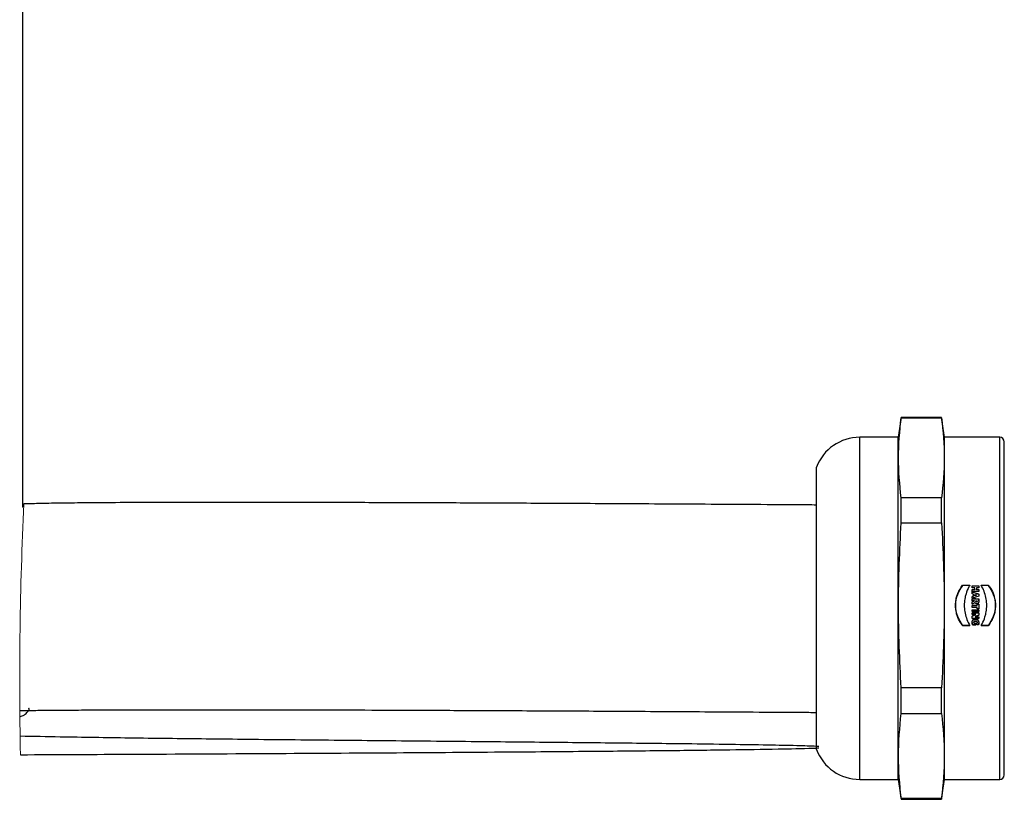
# Model space of a CAD drawing. Header units: millimetres. Extents: x 559 to 1365, y 424 to 1103.
# Tile 42 of 45: x 1193 to 1215, y 1004 to 1021. Entities that reach past the tile are written whole.
import ezdxf

# ---------------------------------------------------------------- set-up
doc = ezdxf.new("R2010")
doc.units = ezdxf.units.MM
doc.header["$PDSIZE"] = -1
doc.styles.get("Standard").update_dxf_attribs({"font": 'times.ttf'})
doc.dimstyles.new('ISO-25', dxfattribs={"dimtxt": 3.5, "dimasz": 2.4, "dimexe": 1, "dimexo": 0, "dimgap": 1.524, "dimtad": 1, "dimtoh": 1, "dimlfac": 2.5, "dimzin": 0, "dimtxsty": 'Standard', "dimcen": 2.5, "dimazin": 0, "dimtfac": 1, "dimtdec": 3, "dimtmove": 0, "dimatfit": 3, "dimfxl": 1, "dimtzin": 0, "dimarcsym": 0})

# ---------------------------------------------------------------- blocks, each defined once
blk = doc.blocks.new('*D190')
at = {"color": 0, "lineweight": -2}
for p, q in [((1193.349, 1010.068), (1193.349, 1034.681)), ((1242.472, 1024.681), (1242.472, 1034.681)), ((1195.749, 1033.681), (1240.072, 1033.681))]:
    blk.add_line(p, q, dxfattribs=at)
at = {"color": 0}
for points in [[(1195.749, 1034.081), (1195.749, 1033.281), (1193.349, 1033.681)], [(1240.072, 1033.281), (1240.072, 1034.081), (1242.472, 1033.681)]]:
    blk.add_solid(points, dxfattribs=at)
at = {"layer": 'Defpoints', "color": 0}
for p in [(1242.472, 1033.681), (1242.472, 1024.681), (1193.349, 1010.068)]:
    blk.add_point(p, dxfattribs=at)
at = {"color": 0, "insert": (1217.911, 1039.896), "char_height": 4.5, "attachment_point": 2}
blk.add_mtext('Min250', dxfattribs=at)

msp = doc.modelspace()

# ---------------------------------------------------------------- linework, layer by layer
at = {"color": 7, "linetype": 'Continuous', "lineweight": 25}
for p, q in [((1212.407919, 1012.013404), (1212.347309, 1011.582154)), ((1213.2867, 1012.013404), (1212.407919, 1012.013404)), ((1212.407919, 1012.006037), (1212.407919, 1012.013404)), ((1212.407919, 1012.006037), (1213.2867, 1012.006037)), ((1213.347311, 1011.582154), (1213.2867, 1012.013404)), ((1213.2867, 1012.006037), (1213.2867, 1012.013404)), ((1212.347309, 1011.582154), (1211.509059, 1011.582154)), ((1212.347309, 1004.157154), (1212.347309, 1011.582154)), ((1214.547309, 1011.582154), (1213.347311, 1011.582154)), ((1213.347311, 1004.157154), (1213.347311, 1011.582154)), ((1214.647266, 1007.932753), (1214.647266, 1011.479501)), ((1210.572312, 1004.807154), (1210.572312, 1010.932154)), ((1212.407919, 1009.723955), (1212.407919, 1010.271053)), ((1213.2867, 1010.271053), (1212.407919, 1010.271053)), ((1213.2867, 1009.723955), (1213.2867, 1010.271053)), ((1212.407919, 1009.723955), (1213.2867, 1009.723955)), ((1213.742743, 1008.371093), (1213.900002, 1008.371093)), ((1213.742743, 1008.368391), (1213.742743, 1008.371093)), ((1213.900002, 1008.368391), (1213.742743, 1008.368391)), ((1213.952417, 1008.357238), (1214.092205, 1008.357238)), ((1213.952417, 1008.318963), (1213.952417, 1008.357238)), ((1214.092205, 1008.354612), (1213.952417, 1008.354612)), ((1214.007454, 1008.318963), (1213.952417, 1008.318963)), ((1213.952417, 1008.277462), (1214.007454, 1008.277462)), ((1213.952417, 1008.239084), (1213.952417, 1008.277462)), ((1214.007454, 1008.275265), (1213.952417, 1008.275265)), ((1214.092205, 1008.239084), (1213.952417, 1008.239084)), ((1213.952417, 1008.225337), (1214.092205, 1008.179906)), ((1213.952417, 1008.187333), (1213.952417, 1008.225337)), ((1214.092205, 1008.178234), (1213.952417, 1008.22342)), ((1214.007454, 1008.277462), (1214.007454, 1008.318963)), ((1214.007454, 1008.275265), (1214.007454, 1008.277462)), ((1214.041228, 1008.318963), (1214.041228, 1008.277462)), ((1214.092205, 1008.318963), (1214.041228, 1008.318963)), ((1214.041228, 1008.277462), (1214.092205, 1008.277462)), ((1214.041228, 1008.275265), (1214.041228, 1008.277462)), ((1214.092205, 1008.275265), (1214.041228, 1008.275265)), ((1214.092205, 1008.357238), (1214.092205, 1008.318963)), ((1214.092205, 1008.277462), (1214.092205, 1008.239084)), ((1214.14462, 1008.371093), (1214.301879, 1008.371093)), ((1214.301879, 1008.368391), (1214.14462, 1008.368391)), ((1214.301879, 1008.371093), (1214.301879, 1008.368391)), ((1213.975223, 1008.180348), (1213.952417, 1008.187333)), ((1213.952417, 1008.13017), (1213.975223, 1008.137389)), ((1214.092205, 1008.135975), (1213.952417, 1008.088161)), ((1213.975223, 1008.135948), (1213.952417, 1008.128766)), ((1213.952417, 1008.088161), (1213.952417, 1008.13017)), ((1213.952417, 1008.074587), (1214.092205, 1008.074587)), ((1213.952417, 1008.036046), (1213.952417, 1008.074587)), ((1214.025932, 1008.073484), (1213.952417, 1008.073484)), ((1214.00329, 1008.036046), (1213.952417, 1008.036046)), ((1213.952417, 1008.008327), (1214.00329, 1008.034287)), ((1214.00329, 1008.0334), (1213.952417, 1008.00758)), ((1213.952417, 1007.961539), (1213.952417, 1008.008327)), ((1213.995064, 1007.986194), (1213.952417, 1007.961539)), ((1213.975223, 1008.137389), (1213.975223, 1008.180348)), ((1213.975223, 1008.135948), (1213.975223, 1008.137389)), ((1214.000391, 1007.989371), (1213.995064, 1007.986194)), ((1214.00329, 1008.034287), (1214.00329, 1008.036046)), ((1214.00329, 1008.0334), (1214.00329, 1008.034287)), ((1214.00548, 1008.171279), (1214.027735, 1008.164501)), ((1214.00548, 1008.146903), (1214.00548, 1008.171279)), ((1214.027958, 1008.153904), (1214.00548, 1008.146903)), ((1214.027958, 1008.152372), (1214.00548, 1008.145409)), ((1214.00548, 1008.145409), (1214.00548, 1008.146903)), ((1214.011187, 1007.996386), (1214.005718, 1007.992766)), ((1214.014272, 1007.990027), (1214.011187, 1007.996386)), ((1214.018437, 1007.98451), (1214.014272, 1007.990027)), ((1214.027735, 1008.164501), (1214.034694, 1008.162566)), ((1214.034761, 1008.155893), (1214.027958, 1008.153904)), ((1214.034761, 1008.154351), (1214.027958, 1008.152372)), ((1214.027958, 1008.152372), (1214.027958, 1008.153904)), ((1214.0307, 1008.029692), (1214.03076, 1008.031944)), ((1214.031736, 1008.022418), (1214.0307, 1008.029692)), ((1214.0307, 1008.02883), (1214.0307, 1008.029692)), ((1214.031736, 1008.021594), (1214.0307, 1008.02883)), ((1214.03076, 1008.031944), (1214.030931, 1008.034224)), ((1214.030931, 1008.034224), (1214.03114, 1008.036046)), ((1214.03114, 1008.036046), (1214.061181, 1008.036046)), ((1214.034783, 1008.016776), (1214.031736, 1008.022418)), ((1214.031736, 1008.021594), (1214.031736, 1008.022418)), ((1214.034783, 1008.015983), (1214.031736, 1008.021594)), ((1214.034694, 1008.162566), (1214.041325, 1008.160898)), ((1214.041332, 1008.157666), (1214.034761, 1008.155893)), ((1214.041332, 1008.156115), (1214.034761, 1008.154351)), ((1214.034761, 1008.154352), (1214.034761, 1008.155893)), ((1214.039768, 1008.013128), (1214.034783, 1008.016776)), ((1214.034783, 1008.015983), (1214.034783, 1008.016776)), ((1214.039768, 1008.012355), (1214.034783, 1008.015983)), ((1214.0466, 1008.011831), (1214.039768, 1008.013128)), ((1214.039768, 1008.012355), (1214.039768, 1008.013128)), ((1214.0466, 1008.011066), (1214.039768, 1008.012355)), ((1214.041325, 1008.160898), (1214.047695, 1008.159474)), ((1214.047695, 1008.159146), (1214.041332, 1008.157666)), ((1214.041332, 1008.156115), (1214.041332, 1008.157666)), ((1214.047695, 1008.157587), (1214.041332, 1008.156115)), ((1214.05417, 1008.013434), (1214.0466, 1008.011831)), ((1214.05417, 1008.012659), (1214.0466, 1008.011066)), ((1214.0466, 1008.011066), (1214.0466, 1008.011831)), ((1214.047695, 1008.159146), (1214.047695, 1008.159474)), ((1214.047695, 1008.157587), (1214.047695, 1008.159146)), ((1214.059497, 1008.01881), (1214.05417, 1008.013434)), ((1214.059497, 1008.018007), (1214.05417, 1008.012659)), ((1214.05417, 1008.012659), (1214.05417, 1008.013434)), ((1214.061508, 1008.028813), (1214.059497, 1008.018811)), ((1214.061508, 1008.027956), (1214.059497, 1008.018007)), ((1214.059497, 1008.018007), (1214.059497, 1008.018811)), ((1214.061181, 1008.036046), (1214.061359, 1008.034195)), ((1214.061359, 1008.034195), (1214.061471, 1008.031539)), ((1214.061471, 1008.031539), (1214.061508, 1008.028813)), ((1214.061508, 1008.027956), (1214.061508, 1008.028813)), ((1214.0798, 1007.981943), (1214.076052, 1007.978726)), ((1214.088181, 1007.994881), (1214.085857, 1007.990029)), ((1214.091497, 1008.006155), (1214.090059, 1008.00026)), ((1214.092503, 1008.012557), (1214.091497, 1008.006155)), ((1214.092205, 1008.179906), (1214.092205, 1008.135975)), ((1214.092205, 1008.074587), (1214.092547, 1008.068762)), ((1214.092205, 1008.073484), (1214.092205, 1008.074587)), ((1214.092555, 1008.0676), (1214.092212, 1008.073484)), ((1214.093106, 1008.019455), (1214.092503, 1008.012557)), ((1214.092547, 1008.068762), (1214.092808, 1008.062492)), ((1214.092555, 1008.0676), (1214.092547, 1008.068762)), ((1214.092808, 1008.061453), (1214.092555, 1008.0676)), ((1214.092808, 1008.062492), (1214.093009, 1008.055846)), ((1214.092808, 1008.061454), (1214.092808, 1008.062492)), ((1214.093009, 1008.054843), (1214.092808, 1008.061454)), ((1214.093009, 1008.055846), (1214.093151, 1008.048891)), ((1214.093009, 1008.054843), (1214.093009, 1008.055846)), ((1214.093151, 1008.047926), (1214.093009, 1008.054843)), ((1214.0933, 1008.026842), (1214.093106, 1008.019455)), ((1214.093151, 1008.048891), (1214.09324, 1008.041693)), ((1214.093151, 1008.047926), (1214.093151, 1008.048891)), ((1214.09324, 1008.040766), (1214.093151, 1008.047926)), ((1214.09324, 1008.041693), (1214.093285, 1008.034322)), ((1214.09324, 1008.040766), (1214.09324, 1008.041693)), ((1214.093285, 1008.033434), (1214.09324, 1008.040766)), ((1214.093285, 1008.034322), (1214.0933, 1008.026842)), ((1214.093285, 1008.033434), (1214.093285, 1008.034322)), ((1214.0933, 1008.025995), (1214.093285, 1008.033434)), ((1213.781411, 1007.870434), (1213.781411, 1007.870439)), ((1213.952417, 1007.891158), (1213.952417, 1007.929745)), ((1213.952417, 1007.929745), (1214.059102, 1007.929745)), ((1214.059102, 1007.929421), (1213.952417, 1007.929421)), ((1214.059102, 1007.891158), (1213.952417, 1007.891158)), ((1213.952417, 1007.841495), (1214.092205, 1007.841495)), ((1213.952417, 1007.803012), (1213.952417, 1007.841495)), ((1213.952417, 1007.803371), (1214.092205, 1007.803371)), ((1214.092205, 1007.803012), (1213.952417, 1007.803012)), ((1213.952417, 1007.773965), (1214.092205, 1007.773965)), ((1213.952417, 1007.736925), (1213.952417, 1007.773965)), ((1214.029329, 1007.976199), (1214.02351, 1007.979884)), ((1214.035722, 1007.973504), (1214.029329, 1007.976199)), ((1214.042524, 1007.97185), (1214.035722, 1007.973504)), ((1214.049558, 1007.971288), (1214.042524, 1007.97185)), ((1214.055928, 1007.971592), (1214.049558, 1007.971288)), ((1214.061747, 1007.972497), (1214.055928, 1007.971592)), ((1214.059102, 1007.959892), (1214.092205, 1007.959892)), ((1214.059102, 1007.929745), (1214.059102, 1007.959892)), ((1214.092205, 1007.959406), (1214.059102, 1007.959406)), ((1214.059102, 1007.929421), (1214.059102, 1007.929745)), ((1214.059102, 1007.860896), (1214.059102, 1007.891158)), ((1214.059102, 1007.860944), (1214.092205, 1007.860944)), ((1214.092205, 1007.860896), (1214.059102, 1007.860896)), ((1214.067037, 1007.973994), (1214.061747, 1007.972497)), ((1214.071798, 1007.976074), (1214.067037, 1007.973994)), ((1214.076052, 1007.978726), (1214.071798, 1007.976074)), ((1214.092205, 1007.959892), (1214.092205, 1007.860896)), ((1214.092205, 1007.841495), (1214.092205, 1007.803012)), ((1214.092205, 1007.773965), (1214.092205, 1007.724659)), ((1214.265654, 1007.934761), (1214.265654, 1007.935115)), ((1214.647266, 1004.254739), (1214.647266, 1007.932753)), ((1213.949899, 1007.563682), (1213.9501, 1007.570551)), ((1213.950122, 1007.555627), (1213.949899, 1007.563682)), ((1213.949906, 1007.565333), (1213.950122, 1007.557319)), ((1213.9501, 1007.570551), (1213.950696, 1007.577086)), ((1213.950122, 1007.557319), (1213.950122, 1007.555627)), ((1213.950122, 1007.557319), (1213.950778, 1007.549516)), ((1213.950778, 1007.547782), (1213.950122, 1007.555627)), ((1213.950696, 1007.577086), (1213.951672, 1007.583289)), ((1213.951672, 1007.583289), (1213.95302, 1007.589157)), ((1213.952417, 1007.737641), (1214.009541, 1007.737641)), ((1214.009541, 1007.736925), (1213.952417, 1007.736925)), ((1213.952417, 1007.700666), (1214.00022, 1007.724111)), ((1213.952417, 1007.651827), (1213.952417, 1007.700666)), ((1213.952417, 1007.653), (1214.092205, 1007.653)), ((1214.092205, 1007.651827), (1213.952417, 1007.651827)), ((1213.95302, 1007.589157), (1213.954734, 1007.594686)), ((1213.954734, 1007.594686), (1213.956813, 1007.599876)), ((1213.956813, 1007.599876), (1213.959234, 1007.604723)), ((1213.9852, 1007.561421), (1213.985721, 1007.568795)), ((1213.985721, 1007.567167), (1213.9852, 1007.559753)), ((1213.9852, 1007.561421), (1213.9852, 1007.559753)), ((1213.9852, 1007.559753), (1213.985311, 1007.556866)), ((1213.985237, 1007.628869), (1213.990139, 1007.630892)), ((1213.985311, 1007.556866), (1213.985639, 1007.554195)), ((1213.985639, 1007.554195), (1213.98619, 1007.551892)), ((1213.985721, 1007.568796), (1213.987234, 1007.575213)), ((1213.985721, 1007.568796), (1213.985721, 1007.567167)), ((1213.987234, 1007.575213), (1213.9897, 1007.580698)), ((1213.9897, 1007.579133), (1213.987234, 1007.573619)), ((1213.987234, 1007.573619), (1213.987234, 1007.575214)), ((1213.9897, 1007.580698), (1213.993052, 1007.585271)), ((1213.993052, 1007.583731), (1213.9897, 1007.579133)), ((1213.9897, 1007.580698), (1213.9897, 1007.579133)), ((1213.990139, 1007.630892), (1213.995317, 1007.632554)), ((1213.993052, 1007.585272), (1213.997232, 1007.58896)), ((1213.997232, 1007.587439), (1213.993052, 1007.583731)), ((1213.993052, 1007.585272), (1213.993052, 1007.583731)), ((1213.995317, 1007.632554), (1214.000749, 1007.633849)), ((1213.997232, 1007.58896), (1214.002187, 1007.591786)), ((1214.002187, 1007.590281), (1213.997232, 1007.587439)), ((1213.997232, 1007.58896), (1213.997232, 1007.587439)), ((1214.00022, 1007.724111), (1214.008453, 1007.728036)), ((1214.000749, 1007.633849), (1214.006434, 1007.634779)), ((1214.002187, 1007.591786), (1214.007872, 1007.593774)), ((1214.007872, 1007.592281), (1214.002187, 1007.590281)), ((1214.002187, 1007.591786), (1214.002187, 1007.590281)), ((1214.006434, 1007.634779), (1214.012364, 1007.635337)), ((1214.007872, 1007.593774), (1214.014212, 1007.59495)), ((1214.007872, 1007.593774), (1214.007872, 1007.592281)), ((1214.014212, 1007.593462), (1214.007872, 1007.592281)), ((1214.009541, 1007.737641), (1214.017498, 1007.737725)), ((1214.009541, 1007.737641), (1214.009541, 1007.736925)), ((1214.017498, 1007.73701), (1214.009541, 1007.736925)), ((1214.012364, 1007.635337), (1214.018533, 1007.635524)), ((1214.014212, 1007.59495), (1214.021149, 1007.595338)), ((1214.014212, 1007.59495), (1214.014212, 1007.593462)), ((1214.021163, 1007.593851), (1214.014212, 1007.593462)), ((1214.014361, 1007.688393), (1214.021231, 1007.691417)), ((1214.021231, 1007.690452), (1214.014361, 1007.687412)), ((1214.014361, 1007.688393), (1214.014361, 1007.687412)), ((1214.014361, 1007.687412), (1214.024181, 1007.688296)), ((1214.017498, 1007.737725), (1214.024315, 1007.738028)), ((1214.017498, 1007.737725), (1214.017498, 1007.73701)), ((1214.024315, 1007.737314), (1214.017498, 1007.73701)), ((1214.018533, 1007.635524), (1214.024613, 1007.63533)), ((1214.021149, 1007.595338), (1214.021163, 1007.593851)), ((1214.021149, 1007.595338), (1214.027742, 1007.594961)), ((1214.027727, 1007.593476), (1214.021163, 1007.593851)), ((1214.021231, 1007.691417), (1214.028361, 1007.694685)), ((1214.028361, 1007.693738), (1214.021231, 1007.690452)), ((1214.021231, 1007.691417), (1214.021231, 1007.690452)), ((1214.024181, 1007.688296), (1214.034075, 1007.688793)), ((1214.024315, 1007.738026), (1214.031691, 1007.738618)), ((1214.024315, 1007.738028), (1214.024315, 1007.737314)), ((1214.031691, 1007.737909), (1214.024315, 1007.737314)), ((1214.024382, 1007.735026), (1214.031691, 1007.737909)), ((1214.027742, 1007.594961), (1214.027727, 1007.593476)), ((1214.033837, 1007.592351), (1214.027727, 1007.593476)), ((1214.027742, 1007.594961), (1214.033837, 1007.593845)), ((1214.028361, 1007.694685), (1214.035677, 1007.69813)), ((1214.035677, 1007.697201), (1214.028361, 1007.693738)), ((1214.028361, 1007.693738), (1214.028361, 1007.694685)), ((1214.030507, 1007.634755), (1214.036199, 1007.633806)), ((1214.031691, 1007.738618), (1214.031691, 1007.737909)), ((1214.033837, 1007.593845), (1214.033837, 1007.592351)), ((1214.033837, 1007.593845), (1214.039432, 1007.591977)), ((1214.039432, 1007.590473), (1214.033837, 1007.592351)), ((1214.034075, 1007.688793), (1214.043307, 1007.688948)), ((1214.035677, 1007.69813), (1214.043098, 1007.701683)), ((1214.043098, 1007.700773), (1214.035677, 1007.697201)), ((1214.035677, 1007.69813), (1214.035677, 1007.697201)), ((1214.039432, 1007.591977), (1214.039432, 1007.590473)), ((1214.039432, 1007.591977), (1214.044461, 1007.589358)), ((1214.044461, 1007.58784), (1214.039432, 1007.590473)), ((1214.043098, 1007.701683), (1214.050541, 1007.705277)), ((1214.050541, 1007.704387), (1214.043098, 1007.700773)), ((1214.043098, 1007.701683), (1214.043098, 1007.700773)), ((1214.043307, 1007.688948), (1214.092205, 1007.688948)), ((1214.044461, 1007.589358), (1214.044461, 1007.58784)), ((1214.044461, 1007.589358), (1214.048872, 1007.585985)), ((1214.048872, 1007.584448), (1214.044461, 1007.58784)), ((1214.048872, 1007.585985), (1214.052597, 1007.581855)), ((1214.048872, 1007.585985), (1214.048872, 1007.584448)), ((1214.052605, 1007.580296), (1214.048872, 1007.584448)), ((1214.050541, 1007.705277), (1214.092205, 1007.72544)), ((1214.092205, 1007.724659), (1214.050541, 1007.704387)), ((1214.050541, 1007.705277), (1214.050541, 1007.704387)), ((1214.052605, 1007.581855), (1214.052605, 1007.580296)), ((1214.052605, 1007.581855), (1214.0556, 1007.576968)), ((1214.0556, 1007.576967), (1214.0556, 1007.575382)), ((1214.0556, 1007.576967), (1214.057805, 1007.571319)), ((1214.057805, 1007.569703), (1214.0556, 1007.575382)), ((1214.057805, 1007.571318), (1214.057805, 1007.569703)), ((1214.057805, 1007.571318), (1214.059176, 1007.564909)), ((1214.059176, 1007.563257), (1214.057805, 1007.569703)), ((1214.059176, 1007.564909), (1214.059638, 1007.55773)), ((1214.059176, 1007.564908), (1214.059176, 1007.563257)), ((1214.059638, 1007.55604), (1214.059176, 1007.563257)), ((1214.059467, 1007.548834), (1214.059638, 1007.55604)), ((1214.059638, 1007.55773), (1214.059638, 1007.55604)), ((1214.073496, 1007.613632), (1214.076991, 1007.609652)), ((1214.076991, 1007.609652), (1214.080202, 1007.605371)), ((1214.080202, 1007.605371), (1214.083108, 1007.600799)), ((1214.083108, 1007.600799), (1214.0857, 1007.595942)), ((1214.0857, 1007.595942), (1214.087988, 1007.590808)), ((1214.087988, 1007.590808), (1214.08994, 1007.585406)), ((1214.08994, 1007.585406), (1214.091564, 1007.579741)), ((1214.091564, 1007.579741), (1214.092838, 1007.573823)), ((1214.092205, 1007.688948), (1214.092205, 1007.651827)), ((1214.092838, 1007.573823), (1214.093762, 1007.567657)), ((1214.093762, 1007.567657), (1214.094321, 1007.561254)), ((1214.094246, 1007.547166), (1214.094507, 1007.556339)), ((1214.094507, 1007.554621), (1214.094246, 1007.545419)), ((1214.094321, 1007.561254), (1214.094507, 1007.554621)), ((1213.742743, 1007.498252), (1213.742743, 1007.500252)), ((1213.742743, 1007.500252), (1213.900002, 1007.500252)), ((1213.900002, 1007.498252), (1213.742743, 1007.498252)), ((1213.950778, 1007.549516), (1213.950778, 1007.547782)), ((1213.950778, 1007.549516), (1213.951843, 1007.541977)), ((1213.951843, 1007.540202), (1213.950778, 1007.547782)), ((1213.951843, 1007.541977), (1213.951843, 1007.540202)), ((1213.951843, 1007.541977), (1213.953281, 1007.534752)), ((1213.953281, 1007.532938), (1213.951843, 1007.540202)), ((1213.953281, 1007.534752), (1213.953281, 1007.532938)), ((1213.953281, 1007.534752), (1213.955084, 1007.527894)), ((1213.955084, 1007.526042), (1213.953281, 1007.532938)), ((1213.955084, 1007.527895), (1213.955084, 1007.526043)), ((1213.955084, 1007.527894), (1213.957215, 1007.521451)), ((1213.957215, 1007.521451), (1213.957215, 1007.519565)), ((1213.957215, 1007.521451), (1213.959659, 1007.515479)), ((1213.959659, 1007.513561), (1213.957215, 1007.519565)), ((1213.959659, 1007.515479), (1213.959659, 1007.513561)), ((1213.959659, 1007.515479), (1214.028622, 1007.515479)), ((1214.028622, 1007.513561), (1213.959659, 1007.513561)), ((1213.98619, 1007.551892), (1214.028622, 1007.551892)), ((1214.028622, 1007.551892), (1214.028622, 1007.513561)), ((1214.053834, 1007.514873), (1214.055555, 1007.520255)), ((1214.089135, 1007.514873), (1214.053834, 1007.514873)), ((1214.054445, 1007.516784), (1214.089135, 1007.516784)), ((1214.055555, 1007.520255), (1214.056993, 1007.526681)), ((1214.056993, 1007.526681), (1214.058133, 1007.533815)), ((1214.058133, 1007.533815), (1214.058968, 1007.541311)), ((1214.058968, 1007.541311), (1214.059467, 1007.548834)), ((1214.089135, 1007.516784), (1214.090879, 1007.523271)), ((1214.090879, 1007.521394), (1214.089135, 1007.514873)), ((1214.089135, 1007.516784), (1214.089135, 1007.514873)), ((1214.090879, 1007.523271), (1214.092354, 1007.530554)), ((1214.092354, 1007.528716), (1214.090879, 1007.521394)), ((1214.090879, 1007.52327), (1214.090879, 1007.521394)), ((1214.092354, 1007.530554), (1214.093501, 1007.53855)), ((1214.093501, 1007.536756), (1214.092354, 1007.528716)), ((1214.092354, 1007.530553), (1214.092354, 1007.528716)), ((1214.093501, 1007.53855), (1214.094246, 1007.547166)), ((1214.094246, 1007.545419), (1214.093501, 1007.536756)), ((1214.093501, 1007.53855), (1214.093501, 1007.536756)), ((1214.094246, 1007.547166), (1214.094246, 1007.545419)), ((1214.14462, 1007.500252), (1214.301879, 1007.500252)), ((1214.301879, 1007.498252), (1214.14462, 1007.498252)), ((1214.301879, 1007.500252), (1214.301879, 1007.498252)), ((1212.407919, 1005.587572), (1212.407919, 1006.145809)), ((1213.2867, 1006.145809), (1212.407919, 1006.145809)), ((1213.2867, 1005.587572), (1213.2867, 1006.145809)), ((1212.407919, 1005.587572), (1213.2867, 1005.587572)), ((1211.509059, 1004.157154), (1212.347309, 1004.157154)), ((1212.347309, 1004.157154), (1212.407919, 1003.725904)), ((1213.2867, 1003.725904), (1213.347311, 1004.157154)), ((1213.347311, 1004.157154), (1214.547309, 1004.157154)), ((1212.407919, 1003.74441), (1212.407919, 1003.725904)), ((1213.2867, 1003.74441), (1212.407919, 1003.74441)), ((1212.407919, 1003.725904), (1213.2867, 1003.725904)), ((1213.2867, 1003.74441), (1213.2867, 1003.725904))]:
    msp.add_line(p, q, dxfattribs=at)
at = {"color": 8, "linetype": 'Continuous', "lineweight": 25}
for p, q in [((1211.509059, 1004.157154), (1211.509059, 1011.582154)), ((1214.547309, 1004.157154), (1214.547309, 1011.582154))]:
    msp.add_line(p, q, dxfattribs=at)
at = {"color": 7, "linetype": 'Continuous', "lineweight": 25, "flags": 128}
msp.add_lwpolyline([(1214.02351, 1007.979884), (1214.022214, 1007.981066), (1214.020918, 1007.982248), (1214.018437, 1007.98451)], dxfattribs=at)
at = {"color": 7, "linetype": 'Continuous', "lineweight": 25}
for centre, radius, start, end in [((1211.509055, 1010.582164), 0.99999, 89.9997762, 159.5130722), ((1214.547309, 1011.482154), 0.1, 1.699538, 90.0003738), ((1211.509055, 1005.157143), 0.99999, 200.4868812, 270.000232), ((1214.547309, 1004.257154), 0.1, 269.9996262, 358.300462)]:
    msp.add_arc(centre, radius, start, end, dxfattribs=at)
at = {"color": 7, "linetype": 'Continuous', "lineweight": 18}
msp.add_arc((1273.440854, 1006.322355), 80.158129, 177.27326879, 181.1641182, dxfattribs=at)
at = {"color": 7, "linetype": 'Continuous', "lineweight": 25}
for points, knots in [([(1212.407919, 1010.271053), (1212.379409, 1010.559656), (1212.322278, 1011.137977), (1212.379335, 1011.716312), (1212.407919, 1012.006037)], [0, 0, 0, 0, 0.499036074, 1, 1, 1, 1]), ([(1213.2867, 1012.006037), (1213.31521, 1011.717434), (1213.372341, 1011.139113), (1213.315284, 1010.560778), (1213.2867, 1010.271053)], [0, 0, 0, 0, 0.499036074, 1, 1, 1, 1]), ([(1210.572312, 1010.112646), (1210.439394, 1010.113538), (1209.588778, 1010.119246), (1208.095687, 1010.128461), (1206.161993, 1010.139753), (1204.435609, 1010.148856), (1202.898898, 1010.156048), (1201.461058, 1010.161793), (1200.126063, 1010.166014), (1198.895352, 1010.168583), (1197.842356, 1010.169471), (1196.944942, 1010.168929), (1196.135477, 1010.167089), (1195.4135, 1010.163881), (1194.768383, 1010.159221), (1194.227783, 1010.15319), (1193.774232, 1010.146418), (1193.495847, 1010.138956), (1193.373481, 1010.135676)], [0, 0, 0, 0, 0.023185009, 0.148373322, 0.260439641, 0.360478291, 0.449504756, 0.528485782, 0.611277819, 0.682364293, 0.743154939, 0.794948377, 0.838897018, 0.88434746, 0.920881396, 0.951425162, 0.978648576, 1, 1, 1, 1]), ([(1212.407919, 1006.145809), (1212.379409, 1006.741011), (1212.322278, 1007.933723), (1212.379335, 1009.126442), (1212.407919, 1009.723955)], [0, 0, 0, 0, 0.499032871, 1, 1, 1, 1]), ([(1213.2867, 1009.723955), (1213.31521, 1009.128753), (1213.372341, 1007.936041), (1213.315284, 1006.743322), (1213.2867, 1006.145809)], [0, 0, 0, 0, 0.499032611, 1, 1, 1, 1]), ([(1213.742743, 1007.498252), (1213.734415, 1007.508964), (1213.692515, 1007.562866), (1213.646594, 1007.64801), (1213.608326, 1007.76164), (1213.589438, 1007.863274), (1213.586994, 1007.977089), (1213.603171, 1008.089349), (1213.644767, 1008.227226), (1213.70442, 1008.314819), (1213.742743, 1008.371093)], [0, 0, 0, 0, 0.0432163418, 0.2174420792, 0.3041811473, 0.4246416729, 0.5450962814, 0.6650539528, 0.7848187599, 1, 1, 1, 1]), ([(1213.742743, 1008.368391), (1213.699434, 1008.302869), (1213.612613, 1008.171518), (1213.576908, 1007.934289), (1213.612909, 1007.697225), (1213.699556, 1007.565772), (1213.742743, 1007.500252)], [0, 0, 0, 0, 0.249406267, 0.49998022, 0.750775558, 1, 1, 1, 1]), ([(1213.900002, 1008.371093), (1213.893185, 1008.359417), (1213.858927, 1008.300742), (1213.82226, 1008.212081), (1213.790444, 1008.088613), (1213.77599, 1007.970105), (1213.78047, 1007.855103), (1213.799277, 1007.740723), (1213.831644, 1007.625677), (1213.877003, 1007.541124), (1213.900002, 1007.498252)], [0, 0, 0, 0, 0.044277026, 0.222509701, 0.311487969, 0.46150368, 0.61165598, 0.686531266, 0.841058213, 1, 1, 1, 1]), ([(1214.14462, 1007.498252), (1214.151439, 1007.509974), (1214.185697, 1007.568863), (1214.222345, 1007.657783), (1214.254167, 1007.781495), (1214.268628, 1007.900081), (1214.264159, 1008.015085), (1214.245353, 1008.129322), (1214.213001, 1008.244102), (1214.167621, 1008.328378), (1214.14462, 1008.371093)], [0, 0, 0, 0, 0.044414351, 0.223115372, 0.312261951, 0.462421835, 0.612526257, 0.687307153, 0.841511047, 1, 1, 1, 1]), ([(1214.301879, 1008.371093), (1214.310148, 1008.360504), (1214.351748, 1008.307229), (1214.397445, 1008.223048), (1214.435801, 1008.110354), (1214.454969, 1008.009103), (1214.457743, 1007.895323), (1214.441932, 1007.782905), (1214.400528, 1007.643919), (1214.340556, 1007.555363), (1214.301879, 1007.498252)], [0, 0, 0, 0, 0.0427903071, 0.2152817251, 0.3012101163, 0.4214950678, 0.5419009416, 0.6619990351, 0.7820158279, 1, 1, 1, 1]), ([(1214.301879, 1007.500252), (1214.345186, 1007.566005), (1214.431941, 1007.697724), (1214.467728, 1007.935099), (1214.431769, 1008.172018), (1214.345062, 1008.303105), (1214.301879, 1008.368391)], [0, 0, 0, 0, 0.250036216, 0.50088471, 0.751420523, 1, 1, 1, 1]), ([(1214.005718, 1007.992766), (1214.005274, 1007.992483), (1214.004385, 1007.991918), (1214.002608, 1007.990787), (1214.001278, 1007.989937), (1214.000391, 1007.989371)], [0, 0, 0, 0, 0.2502090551, 0.5004972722, 1, 1, 1, 1]), ([(1214.083063, 1007.985713), (1214.082782, 1007.98539), (1214.08222, 1007.984745), (1214.08114, 1007.983481), (1214.08033, 1007.982551), (1214.0798, 1007.981942)], [0, 0, 0, 0, 0.257622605, 0.514410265, 1, 1, 1, 1]), ([(1214.085857, 1007.990029), (1214.085615, 1007.989659), (1214.085133, 1007.988921), (1214.084209, 1007.987478), (1214.083516, 1007.986411), (1214.083063, 1007.985713)], [0, 0, 0, 0, 0.257654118, 0.514672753, 1, 1, 1, 1]), ([(1214.090059, 1008.00026), (1214.089898, 1007.999799), (1214.089575, 1007.998879), (1214.088945, 1007.997088), (1214.088483, 1007.995754), (1214.088181, 1007.994881)], [0, 0, 0, 0, 0.256766, 0.513531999, 1, 1, 1, 1]), ([(1213.959234, 1007.604723), (1213.95947, 1007.605109), (1213.959941, 1007.605883), (1213.96087, 1007.607379), (1213.961553, 1007.608496), (1213.961998, 1007.609226)], [0, 0, 0, 0, 0.256804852, 0.514348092, 1, 1, 1, 1]), ([(1213.961998, 1007.609226), (1213.962264, 1007.609582), (1213.962796, 1007.610294), (1213.963828, 1007.611678), (1213.964592, 1007.612708), (1213.96509, 1007.613381)], [0, 0, 0, 0, 0.2573718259, 0.5148877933, 1, 1, 1, 1]), ([(1213.96509, 1007.613381), (1213.965386, 1007.613707), (1213.965977, 1007.614357), (1213.967115, 1007.615628), (1213.967959, 1007.616571), (1213.96851, 1007.617186)], [0, 0, 0, 0, 0.258132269, 0.51542462, 1, 1, 1, 1]), ([(1213.96851, 1007.617186), (1213.968831, 1007.617483), (1213.969471, 1007.618076), (1213.970716, 1007.619226), (1213.97164, 1007.620081), (1213.972243, 1007.62064)], [0, 0, 0, 0, 0.257483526, 0.514842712, 1, 1, 1, 1]), ([(1213.972243, 1007.62064), (1213.972591, 1007.620906), (1213.973286, 1007.621435), (1213.974628, 1007.622473), (1213.975628, 1007.623239), (1213.976281, 1007.62374)], [0, 0, 0, 0, 0.257898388, 0.514747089, 1, 1, 1, 1]), ([(1213.976281, 1007.62374), (1213.976654, 1007.623975), (1213.977399, 1007.624446), (1213.978845, 1007.625359), (1213.979917, 1007.626039), (1213.980617, 1007.626483)], [0, 0, 0, 0, 0.257607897, 0.515215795, 1, 1, 1, 1]), ([(1213.980617, 1007.626483), (1213.981015, 1007.626688), (1213.981808, 1007.627095), (1213.983346, 1007.627893), (1213.984489, 1007.628483), (1213.985237, 1007.628869)], [0, 0, 0, 0, 0.257908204, 0.514460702, 1, 1, 1, 1]), ([(1213.987234, 1007.573619), (1213.987104, 1007.573069), (1213.986846, 1007.571969), (1213.986341, 1007.569819), (1213.985967, 1007.568218), (1213.985721, 1007.567167)], [0, 0, 0, 0, 0.2556568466, 0.5113136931, 1, 1, 1, 1]), ([(1214.008453, 1007.728036), (1214.009131, 1007.728341), (1214.010485, 1007.728951), (1214.013191, 1007.730178), (1214.01522, 1007.731094), (1214.016574, 1007.731705)], [0, 0, 0, 0, 0.250380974, 0.500000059, 1, 1, 1, 1]), ([(1214.016574, 1007.731705), (1214.017237, 1007.731986), (1214.018562, 1007.732548), (1214.021162, 1007.73366), (1214.023103, 1007.734484), (1214.024382, 1007.735027)], [0, 0, 0, 0, 0.254695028, 0.508625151, 1, 1, 1, 1]), ([(1214.024613, 1007.63533), (1214.025105, 1007.635282), (1214.026088, 1007.635187), (1214.028053, 1007.634994), (1214.029525, 1007.634851), (1214.030507, 1007.634755)], [0, 0, 0, 0, 0.250309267, 0.500633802, 1, 1, 1, 1]), ([(1214.036199, 1007.633806), (1214.036668, 1007.633693), (1214.037607, 1007.633467), (1214.039437, 1007.633029), (1214.040798, 1007.632703), (1214.04169, 1007.63249)], [0, 0, 0, 0, 0.256469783, 0.512901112, 1, 1, 1, 1]), ([(1214.04169, 1007.63249), (1214.042139, 1007.632346), (1214.04304, 1007.632058), (1214.044797, 1007.631502), (1214.046103, 1007.631086), (1214.046957, 1007.630813)], [0, 0, 0, 0, 0.2560716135, 0.5134275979, 1, 1, 1, 1]), ([(1214.046957, 1007.630813), (1214.04739, 1007.63064), (1214.048252, 1007.630294), (1214.049929, 1007.629615), (1214.051177, 1007.629114), (1214.051994, 1007.628786)], [0, 0, 0, 0, 0.257309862, 0.513346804, 1, 1, 1, 1]), ([(1214.051994, 1007.628786), (1214.052406, 1007.628583), (1214.053231, 1007.628177), (1214.054835, 1007.627385), (1214.056027, 1007.626798), (1214.056807, 1007.626414)], [0, 0, 0, 0, 0.25692818, 0.513933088, 1, 1, 1, 1]), ([(1214.0556, 1007.575382), (1214.055345, 1007.575803), (1214.054834, 1007.576645), (1214.053825, 1007.578276), (1214.053087, 1007.579497), (1214.052605, 1007.580296)], [0, 0, 0, 0, 0.2564853, 0.513508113, 1, 1, 1, 1]), ([(1214.056807, 1007.626414), (1214.057197, 1007.626181), (1214.057978, 1007.625716), (1214.059501, 1007.624817), (1214.06063, 1007.624145), (1214.061367, 1007.623705)], [0, 0, 0, 0, 0.256624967, 0.514547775, 1, 1, 1, 1]), ([(1214.061367, 1007.623705), (1214.061737, 1007.623445), (1214.062477, 1007.622924), (1214.063915, 1007.621912), (1214.064983, 1007.621159), (1214.065681, 1007.620666)], [0, 0, 0, 0, 0.257268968, 0.514537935, 1, 1, 1, 1]), ([(1214.065681, 1007.620666), (1214.066026, 1007.620378), (1214.066717, 1007.619801), (1214.068068, 1007.618684), (1214.069071, 1007.617851), (1214.069726, 1007.617306)], [0, 0, 0, 0, 0.256370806, 0.513944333, 1, 1, 1, 1]), ([(1214.069726, 1007.617307), (1214.070049, 1007.616992), (1214.070695, 1007.616362), (1214.071951, 1007.615137), (1214.072885, 1007.614227), (1214.073496, 1007.613632)], [0, 0, 0, 0, 0.257065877, 0.514008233, 1, 1, 1, 1]), ([(1213.957215, 1007.519565), (1213.957034, 1007.520116), (1213.956671, 1007.52122), (1213.955962, 1007.523379), (1213.955432, 1007.524986), (1213.955084, 1007.526042)], [0, 0, 0, 0, 0.255474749, 0.510949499, 1, 1, 1, 1]), ([(1193.285494, 1005.656233), (1193.350447, 1005.655874), (1193.48176, 1005.655148), (1193.704164, 1005.657504), (1193.983787, 1005.659729), (1194.357975, 1005.662722), (1194.849511, 1005.665728), (1195.483933, 1005.668498), (1196.28813, 1005.670496), (1197.28989, 1005.671256), (1198.344387, 1005.670402), (1199.427891, 1005.668324), (1200.510658, 1005.665332), (1201.730273, 1005.661039), (1203.098282, 1005.655288), (1204.626894, 1005.647914), (1206.329045, 1005.638776), (1208.218465, 1005.627636), (1209.653657, 1005.618733), (1210.460668, 1005.613315), (1210.572312, 1005.612565)], [0, 0, 0, 0, 0.011272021, 0.022788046, 0.038597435, 0.059799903, 0.087726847, 0.123900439, 0.169898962, 0.227288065, 0.297746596, 0.352896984, 0.415320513, 0.48565145, 0.564551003, 0.65272779, 0.750930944, 0.859947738, 0.980624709, 1, 1, 1, 1]), ([(1193.286764, 1005.517504), (1193.321083, 1005.530077), (1193.388325, 1005.554711), (1193.44597, 1005.616137), (1193.50033, 1005.67808), (1193.482438, 1005.700812), (1193.479492, 1005.704555)], [0, 0, 0, 0, 0.364144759, 0.713464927, 0.952818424, 1, 1, 1, 1]), ([(1212.407919, 1003.74441), (1212.379409, 1004.051008), (1212.322278, 1004.665388), (1212.379335, 1005.279783), (1212.407919, 1005.587572)], [0, 0, 0, 0, 0.499035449, 1, 1, 1, 1]), ([(1213.2867, 1005.587572), (1213.31521, 1005.280975), (1213.372341, 1004.666594), (1213.315284, 1004.0522), (1213.2867, 1003.74441)], [0, 0, 0, 0, 0.499035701, 1, 1, 1, 1]), ([(1193.29202, 1005.101602), (1193.581234, 1005.095728), (1194.368658, 1005.079734), (1195.714741, 1005.060634), (1197.375986, 1005.040142), (1199.17963, 1005.020994), (1201.097065, 1005.002114), (1202.972377, 1004.984385), (1204.747374, 1004.967407), (1206.341069, 1004.951343), (1207.690206, 1004.936062), (1208.763363, 1004.921775), (1209.548733, 1004.908392), (1210.151001, 1004.896828), (1210.488746, 1004.884439), (1210.623274, 1004.879504)], [0, 0, 0, 0, 0.050067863, 0.136316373, 0.233004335, 0.337620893, 0.448511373, 0.564893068, 0.662217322, 0.755744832, 0.840746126, 0.895743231, 0.941504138, 0.976700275, 1, 1, 1, 1]), ([(1193.29927, 1004.693839), (1194.106485, 1004.697627), (1195.91437, 1004.706112), (1198.633227, 1004.720641), (1201.356207, 1004.736902), (1203.70048, 1004.753129), (1205.668505, 1004.768989), (1207.268877, 1004.7847), (1208.597553, 1004.799741), (1209.645581, 1004.817832), (1210.289243, 1004.827711), (1210.582389, 1004.839759), (1210.621523, 1004.841367)], [0, 0, 0, 0, 0.139794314, 0.313091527, 0.470855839, 0.611365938, 0.71908063, 0.811687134, 0.888531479, 0.94919083, 0.993217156, 1, 1, 1, 1])]:
    msp.add_open_spline(points, degree=3, knots=knots, dxfattribs=at)
at = {"color": 7, "linetype": 'Continuous', "lineweight": 0}
msp.add_point((1193.349202, 1010.068224), dxfattribs=at)

# ---------------------------------------------------------------- dimensions: what is measured, and where the dimension line sits
dim = msp.add_linear_dim(base=(1242.472311, 1033.681059), p1=(1193.349202, 1010.068224), p2=(1242.472311, 1024.681059), text='Min250', dimstyle='ISO-25', override={"dimtxt": 4.5, "dimasz": 2.4, "dimexe": 1, "dimexo": 0, "dimgap": 1.524, "dimtad": 1, "dimtih": 1, "dimtoh": 1, "dimdec": 2, "dimlfac": 5, "dimzin": 0, "dimpost": '<>', "dimse1": 0, "dimse2": 0, "dimsd1": 0, "dimsd2": 0, "dimadec": 2, "dimtdec": 3, "dimtofl": 1, "dimtvp": 0.1, "dimtzin": 0})
dim.commit()
dim.dimension.update_dxf_attribs({"geometry": '*D190', "text_midpoint": (1217.910757, 1033.681059), "dimtype": 160})

doc.saveas('drawing.dxf')
